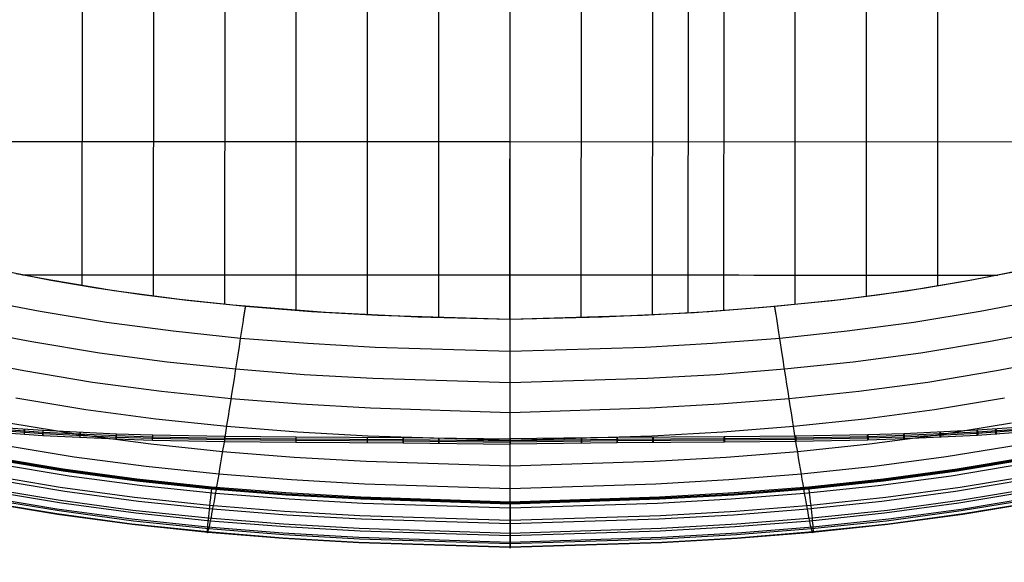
# Model space of a CAD drawing. Extents: x -260 to 296, y -277 to 294.
# Tile 13 of 241: x -74 to 111, y -277 to -175. Entities that reach past the tile are written whole.
import ezdxf

# ---------------------------------------------------------------- set-up
doc = ezdxf.new("R2010")
doc.units = 0
doc.layers.add('PREDEFINITO', color=7, linetype='CONTINUOUS')

msp = doc.modelspace()

# ---------------------------------------------------------------- linework, layer by layer
at = {"layer": 'PREDEFINITO'}
for p, q in [((17.97, -230.99, 484.11), (18.08, 156.58, 465.94)), ((4.59, -230.66, 484), (4.71, 149.27, 466.35)), ((31.34, -230.67, 484.16), (31.47, 149.32, 466.5)), ((-8.79, -230.11, 483.84), (-8.62, 85.67, 468.06)), ((44.72, -230.13, 484.16), (44.9, 84, 468.42)), ((51.41, -229.76, 484.14), (51.59, 65.02, 468.59)), ((17.97, 58.84, 407.41), (17.97, -265.16, 420.78)), ((17.97, 58.47, 398.42), (17.97, -265.53, 411.79)), ((-22.17, -229.3, 483.63), (-22, 48.32, 468.07)), ((58.1, -229.32, 484.11), (58.27, 48.3, 468.53)), ((-35.55, -228.15, 483.37), (-35.38, 34.21, 467.02)), ((71.48, -228.18, 484.01), (71.65, 34.18, 467.64)), ((-48.92, -226.62, 483.06), (-48.75, 27.93, 465.46)), ((84.86, -226.66, 483.85), (85.04, 27.89, 466.22)), ((-62.3, -224.65, 482.67), (-62.18, -47.24, 470.05)), ((98.25, -224.7, 483.62), (98.37, -47.29, 470.97)), ((-143.21, -197.57, 478.08), (17.98, -197.56, 482.61)), ((17.98, -197.56, 482.61), (179.28, -197.66, 479.99)), ((-68.19, -223.62, 482.48), (-79.91, -221.29, 482.05)), ((116.85, -221.14, 483.19), (110.73, -222.42, 483.35)), ((-68.6, -223.55, 482.47), (-74.71, -222.38, 482.25)), ((-56.37, -225.58, 482.86), (-68.6, -223.55, 482.47)), ((112.48, -222.07, 483.3), (103.98, -223.71, 483.5)), ((110.73, -222.42, 483.35), (104.62, -223.59, 483.49)), ((-59.68, -225.07, 482.75), (-68.19, -223.62, 482.48)), ((-51.13, -226.32, 483), (-59.68, -225.07, 482.75)), ((95.49, -225.14, 483.67), (86.97, -226.38, 483.82)), ((104.62, -223.59, 483.49), (92.38, -225.62, 483.73)), ((103.98, -223.71, 483.5), (95.49, -225.14, 483.67)), ((-44.07, -227.22, 483.18), (-56.37, -225.58, 482.86)), ((-42.61, -227.39, 483.21), (-51.13, -226.32, 483)), ((-31.67, -228.52, 483.46), (-44.07, -227.22, 483.18)), ((80.08, -227.25, 483.92), (67.67, -228.54, 484.04)), ((86.97, -226.38, 483.82), (78.46, -227.44, 483.93)), ((92.38, -225.62, 483.73), (80.08, -227.25, 483.92)), ((-70.21, -229.44, 482.13), (-76.43, -228.25, 481.94)), ((-34.03, -228.3, 483.41), (-42.61, -227.39, 483.21)), ((-16.67, -229.67, 483.72), (-34.03, -228.3, 483.41)), ((-31.79, -229.28, 483.6), (-31.76, -229.09, 483.57)), ((-31.76, -229.09, 483.57), (-31.73, -228.9, 483.54)), ((-31.73, -228.9, 483.54), (-31.7, -228.71, 483.5)), ((-31.7, -228.71, 483.5), (-31.68, -228.61, 483.48)), ((-31.68, -228.61, 483.48), (-31.67, -228.52, 483.46)), ((-19.29, -229.5, 483.68), (-31.67, -228.52, 483.46)), ((65.57, -228.73, 484.06), (52.55, -229.69, 484.13)), ((67.67, -228.54, 484.04), (55.29, -229.52, 484.12)), ((78.46, -227.44, 483.93), (65.57, -228.73, 484.06)), ((67.7, -228.73, 483.97), (67.67, -228.54, 484.04)), ((67.73, -228.91, 483.9), (67.7, -228.73, 483.97)), ((67.76, -229.1, 483.84), (67.73, -228.91, 483.9)), ((67.79, -229.29, 483.78), (67.76, -229.1, 483.84)), ((112.44, -228.25, 482.02), (106.21, -229.45, 482.2)), ((-57.75, -231.51, 482.45), (-70.21, -229.44, 482.13)), ((-32.07, -231.16, 483.57), (-32.05, -230.97, 483.59)), ((-32.05, -230.97, 483.59), (-32.02, -230.78, 483.61)), ((-32.02, -230.78, 483.61), (-31.99, -230.6, 483.62)), ((-31.99, -230.6, 483.62), (-31.96, -230.41, 483.63)), ((-31.96, -230.41, 483.63), (-31.93, -230.22, 483.64)), ((-31.93, -230.22, 483.64), (-31.9, -230.03, 483.64)), ((-31.9, -230.03, 483.64), (-31.87, -229.85, 483.64)), ((-31.87, -229.85, 483.64), (-31.84, -229.66, 483.63)), ((-31.84, -229.66, 483.63), (-31.81, -229.47, 483.62)), ((-31.81, -229.47, 483.62), (-31.79, -229.28, 483.6)), ((-6.86, -230.21, 483.86), (-19.29, -229.5, 483.68)), ((0.68, -230.53, 483.96), (-16.67, -229.67, 483.72)), ((18, -230.99, 484.13), (-6.86, -230.21, 483.86)), ((18, -230.99, 484.11), (0.68, -230.53, 483.96)), ((42.86, -230.22, 484.16), (18, -230.99, 484.13)), ((35.26, -230.54, 484.16), (18, -230.99, 484.11)), ((52.55, -229.69, 484.13), (35.26, -230.54, 484.16)), ((55.29, -229.52, 484.12), (42.86, -230.22, 484.16)), ((67.82, -229.47, 483.73), (67.79, -229.29, 483.78)), ((67.84, -229.66, 483.68), (67.82, -229.47, 483.73)), ((67.87, -229.84, 483.64), (67.84, -229.66, 483.68)), ((67.9, -230.03, 483.6), (67.87, -229.84, 483.64)), ((67.96, -230.4, 483.53), (67.9, -230.03, 483.6)), ((68.02, -230.78, 483.47), (67.96, -230.4, 483.53)), ((68.42, -233.39, 483.16), (68.02, -230.78, 483.47)), ((106.21, -229.45, 482.2), (93.75, -231.51, 482.51)), ((-45.22, -233.18, 482.71), (-57.75, -231.51, 482.45)), ((-32.36, -233.02, 483.22), (-32.25, -232.28, 483.38)), ((-32.25, -232.28, 483.38), (-32.19, -231.9, 483.45)), ((-32.19, -231.9, 483.45), (-32.13, -231.53, 483.51)), ((-32.13, -231.53, 483.51), (-32.07, -231.16, 483.57)), ((93.75, -231.51, 482.51), (81.22, -233.18, 482.76)), ((-71.78, -235.16, 480.58), (-78.12, -233.95, 480.39)), ((-32.59, -234.5, 482.92), (-45.22, -233.18, 482.71)), ((-32.82, -236.04, 482.58), (-32.59, -234.5, 482.92)), ((-32.59, -234.5, 482.92), (-32.53, -234.13, 482.98)), ((-19.98, -235.49, 483.07), (-32.59, -234.5, 482.92)), ((-32.53, -234.13, 482.98), (-32.47, -233.76, 483.06)), ((-32.47, -233.76, 483.06), (-32.36, -233.02, 483.22)), ((68.59, -234.5, 482.96), (55.98, -235.49, 483.11)), ((68.47, -233.76, 483.11), (68.42, -233.39, 483.16)), ((68.53, -234.13, 483.04), (68.47, -233.76, 483.11)), ((68.56, -234.31, 483), (68.53, -234.13, 483.04)), ((68.59, -234.5, 482.96), (68.56, -234.31, 483)), ((81.22, -233.18, 482.76), (68.59, -234.5, 482.96)), ((69.04, -237.43, 482.22), (68.59, -234.5, 482.96)), ((114.12, -233.94, 480.37), (107.78, -235.16, 480.56)), ((-59.1, -237.26, 480.89), (-71.78, -235.16, 480.58)), ((-33.06, -237.58, 482.18), (-32.82, -236.04, 482.58)), ((-7.32, -236.21, 483.19), (-19.98, -235.49, 483.07)), ((18, -237, 483.32), (-7.32, -236.21, 483.19)), ((43.32, -236.21, 483.21), (18, -237, 483.32)), ((55.98, -235.49, 483.11), (43.32, -236.21, 483.21)), ((107.78, -235.16, 480.56), (95.1, -237.26, 480.87)), ((-46.35, -238.96, 481.15), (-59.1, -237.26, 480.89)), ((-33.29, -239.1, 481.73), (-33.06, -237.58, 482.18)), ((69.27, -238.87, 481.8), (69.04, -237.43, 482.22)), ((95.1, -237.26, 480.87), (82.35, -238.96, 481.13)), ((-73.3, -240.62, 478.23), (-79.75, -239.38, 478.05)), ((-33.49, -240.31, 481.35), (-46.35, -238.96, 481.15)), ((-33.52, -240.6, 481.23), (-33.29, -239.1, 481.73)), ((69.38, -239.59, 481.58), (69.27, -238.87, 481.8)), ((69.49, -240.3, 481.34), (69.38, -239.59, 481.58)), ((82.35, -238.96, 481.13), (69.49, -240.3, 481.34)), ((115.75, -239.38, 478.02), (109.3, -240.62, 478.21)), ((-60.4, -242.76, 478.54), (-73.3, -240.62, 478.23)), ((-33.75, -242.08, 480.68), (-33.52, -240.6, 481.23)), ((-20.66, -241.32, 481.5), (-33.49, -240.31, 481.35)), ((-7.77, -242.05, 481.61), (-20.66, -241.32, 481.5)), ((18, -242.86, 481.72), (-7.77, -242.05, 481.61)), ((43.77, -242.05, 481.6), (18, -242.86, 481.72)), ((56.66, -241.32, 481.49), (43.77, -242.05, 481.6)), ((69.49, -240.3, 481.34), (56.66, -241.32, 481.49)), ((69.71, -241.72, 480.81), (69.49, -240.3, 481.34)), ((69.93, -243.12, 480.25), (69.71, -241.72, 480.81)), ((109.3, -240.62, 478.21), (96.4, -242.76, 478.52)), ((-47.44, -244.49, 478.79), (-60.4, -242.76, 478.54)), ((-34.21, -244.99, 479.41), (-33.98, -243.55, 480.07)), ((-33.98, -243.55, 480.07), (-33.75, -242.08, 480.68)), ((70.15, -244.5, 479.64), (69.93, -243.12, 480.25)), ((96.4, -242.76, 478.52), (83.44, -244.49, 478.78)), ((-61.64, -247.9, 475.47), (-74.75, -245.72, 475.17)), ((-34.36, -245.85, 478.99), (-47.44, -244.49, 478.79)), ((-34.43, -246.41, 478.7), (-34.21, -244.99, 479.41)), ((70.36, -245.85, 478.98), (70.15, -244.5, 479.64)), ((83.44, -244.49, 478.78), (70.36, -245.85, 478.98)), ((110.75, -245.72, 475.15), (97.64, -247.9, 475.46)), ((-34.65, -247.8, 477.95), (-34.43, -246.41, 478.7)), ((-21.31, -246.88, 479.14), (-34.36, -245.85, 478.99)), ((-8.21, -247.63, 479.25), (-21.31, -246.88, 479.14)), ((57.31, -246.88, 479.13), (44.21, -247.63, 479.24)), ((70.36, -245.85, 478.98), (57.31, -246.88, 479.13)), ((70.57, -247.19, 478.28), (70.36, -245.85, 478.98)), ((70.78, -248.5, 477.53), (70.57, -247.19, 478.28)), ((-48.47, -249.66, 475.72), (-61.64, -247.9, 475.47)), ((-35.08, -250.5, 476.29), (-34.87, -249.17, 477.14)), ((-34.87, -249.17, 477.14), (-34.65, -247.8, 477.95)), ((18, -248.45, 479.36), (-8.21, -247.63, 479.25)), ((44.21, -247.63, 479.24), (18, -248.45, 479.36)), ((70.99, -249.78, 476.74), (70.78, -248.5, 477.53)), ((97.64, -247.9, 475.46), (84.47, -249.66, 475.71)), ((-83.6, -251.12, 469.64), (-69.73, -252.12, 471.43)), ((-83.49, -250.76, 469.04), (-69.64, -251.76, 470.82)), ((-62.79, -252.6, 471.75), (-76.09, -250.39, 471.45)), ((-35.19, -251.05, 475.92), (-48.47, -249.66, 475.72)), ((-35.29, -251.81, 475.39), (-35.08, -250.5, 476.29)), ((-21.93, -252.09, 476.06), (-35.19, -251.05, 475.92)), ((71.19, -251.04, 475.91), (57.93, -252.09, 476.06)), ((71.19, -251.04, 475.91), (70.99, -249.78, 476.74)), ((84.47, -249.66, 475.71), (71.19, -251.04, 475.91)), ((71.39, -252.28, 475.03), (71.19, -251.04, 475.91)), ((112.09, -250.39, 471.43), (98.79, -252.59, 471.73)), ((119.49, -250.76, 469.04), (105.64, -251.76, 470.82)), ((119.6, -251.12, 469.64), (105.73, -252.12, 471.43)), ((-83.61, -251.73, 469.28), (-69.73, -252.73, 471.07)), ((-83.49, -251.37, 468.68), (-69.63, -252.37, 470.46)), ((-69.73, -252.12, 471.43), (-55.97, -252.76, 472.94)), ((-69.73, -252.73, 471.07), (-55.96, -253.37, 472.58)), ((-69.64, -251.76, 470.82), (-55.9, -252.41, 472.33)), ((-69.63, -252.37, 470.46), (-55.88, -253.02, 471.97)), ((-49.43, -254.38, 471.99), (-62.79, -252.6, 471.75)), ((-55.97, -252.76, 472.94), (-49.17, -252.97, 473.59)), ((-55.9, -252.41, 472.33), (-49.1, -252.62, 472.98)), ((-55.88, -253.02, 471.97), (-49.09, -253.23, 472.62)), ((-49.17, -252.97, 473.59), (-35.6, -253.24, 474.7)), ((-49.1, -252.62, 472.98), (-35.55, -252.88, 474.09)), ((-35.7, -254.33, 473.45), (-35.5, -253.09, 474.44)), ((-35.55, -252.88, 474.09), (-22.18, -253, 474.94)), ((-35.5, -253.09, 474.44), (-35.29, -251.81, 475.39)), ((-22.18, -253, 474.94), (-2.09, -253.12, 475.76)), ((-8.62, -252.85, 476.17), (-21.93, -252.09, 476.06)), ((18, -253.68, 476.28), (-8.62, -252.85, 476.17)), ((-2.09, -253.12, 475.76), (18, -253.39, 476.03)), ((44.62, -252.85, 476.16), (18, -253.68, 476.28)), ((38.09, -253.12, 475.76), (18, -253.39, 476.03)), ((58.18, -253, 474.94), (38.09, -253.12, 475.76)), ((57.93, -252.09, 476.06), (44.62, -252.85, 476.16)), ((71.55, -252.88, 474.09), (58.18, -253, 474.94)), ((71.58, -253.48, 474.12), (71.39, -252.28, 475.03)), ((85.1, -252.62, 472.98), (71.55, -252.88, 474.09)), ((85.17, -252.97, 473.59), (71.6, -253.24, 474.7)), ((91.88, -253.02, 471.97), (85.09, -253.23, 472.62)), ((91.9, -252.41, 472.33), (85.1, -252.62, 472.98)), ((91.97, -252.76, 472.94), (85.17, -252.97, 473.59)), ((98.79, -252.59, 471.73), (85.43, -254.38, 471.98)), ((105.63, -252.37, 470.46), (91.88, -253.02, 471.97)), ((105.64, -251.76, 470.82), (91.9, -252.41, 472.33)), ((105.73, -252.73, 471.07), (91.96, -253.37, 472.58)), ((105.73, -252.12, 471.43), (91.97, -252.76, 472.94)), ((119.49, -251.37, 468.68), (105.63, -252.37, 470.46)), ((119.61, -251.73, 469.28), (105.73, -252.73, 471.07)), ((-63.84, -256.77, 467.42), (-77.31, -254.53, 467.14)), ((-55.96, -253.37, 472.58), (-49.15, -253.58, 473.23)), ((-35.96, -255.79, 472.18), (-49.43, -254.38, 471.99)), ((-49.15, -253.58, 473.23), (-35.58, -253.85, 474.34)), ((-49.09, -253.23, 472.62), (-35.53, -253.49, 473.73)), ((-35.9, -255.54, 472.42), (-35.7, -254.33, 473.45)), ((-35.6, -253.24, 474.7), (-22.21, -253.36, 475.55)), ((-35.58, -253.85, 474.34), (-22.2, -253.97, 475.19)), ((-35.53, -253.49, 473.73), (-22.16, -253.61, 474.58)), ((-22.21, -253.36, 475.55), (-2.11, -253.48, 476.37)), ((-22.2, -253.97, 475.19), (-2.11, -254.09, 476.01)), ((-22.16, -253.61, 474.58), (-2.09, -253.73, 475.4)), ((-2.11, -253.48, 476.37), (18, -253.75, 476.64)), ((-2.11, -254.09, 476.01), (17.99, -254.36, 476.28)), ((-2.09, -253.73, 475.4), (18, -254, 475.67)), ((17.99, -254.36, 476.28), (18, -254.36, 476.28)), ((38.11, -253.48, 476.37), (18, -253.75, 476.64)), ((38.09, -253.73, 475.4), (18, -254, 475.67)), ((18, -254, 475.67), (18, -254, 475.67)), ((18, -254, 475.67), (18, -254, 475.67)), ((18.01, -254.36, 476.28), (18, -254.36, 476.28)), ((38.11, -254.09, 476.01), (18.01, -254.36, 476.28)), ((58.16, -253.61, 474.58), (38.09, -253.73, 475.4)), ((58.21, -253.36, 475.55), (38.11, -253.48, 476.37)), ((58.2, -253.97, 475.19), (38.11, -254.09, 476.01)), ((71.53, -253.49, 473.73), (58.16, -253.61, 474.58)), ((71.58, -253.85, 474.34), (58.2, -253.97, 475.19)), ((71.6, -253.24, 474.7), (58.21, -253.36, 475.55)), ((85.09, -253.23, 472.62), (71.53, -253.49, 473.73)), ((71.77, -254.65, 473.16), (71.58, -253.48, 474.12)), ((85.15, -253.58, 473.23), (71.58, -253.85, 474.34)), ((71.96, -255.79, 472.17), (71.77, -254.65, 473.16)), ((85.43, -254.38, 471.98), (71.96, -255.79, 472.17)), ((91.96, -253.37, 472.58), (85.15, -253.58, 473.23)), ((113.31, -254.53, 467.13), (99.84, -256.76, 467.42)), ((-79.72, -256.69, 420.43), (-65.91, -259.01, 420.53)), ((-50.31, -258.58, 467.66), (-63.84, -256.77, 467.42)), ((-36.28, -257.84, 470.23), (-36.09, -256.71, 471.34)), ((-36.09, -256.71, 471.34), (-35.9, -255.54, 472.42)), ((-22.51, -256.85, 472.32), (-35.96, -255.79, 472.18)), ((-9, -257.62, 472.42), (-22.51, -256.85, 472.32)), ((58.51, -256.85, 472.31), (45, -257.62, 472.42)), ((71.96, -255.79, 472.17), (58.51, -256.85, 472.31)), ((72.14, -256.9, 471.14), (71.96, -255.79, 472.17)), ((99.84, -256.76, 467.42), (86.31, -258.58, 467.65)), ((101.91, -259.01, 420.53), (115.72, -256.69, 420.43)), ((-79.72, -256.88, 415.94), (-65.91, -259.19, 416.03)), ((-65.91, -259.38, 411.53), (-79.72, -257.07, 411.44)), ((-79.72, -257.07, 411.22), (-65.91, -259.38, 411.32)), ((-64.76, -260.34, 462.58), (-78.38, -258.07, 462.31)), ((-36.66, -260, 467.84), (-50.31, -258.58, 467.66)), ((-36.46, -258.93, 469.07), (-36.28, -257.84, 470.23)), ((18, -258.47, 472.54), (-9, -257.62, 472.42)), ((45, -257.62, 472.42), (18, -258.47, 472.54)), ((72.32, -257.97, 470.07), (72.14, -256.9, 471.14)), ((72.49, -259, 468.97), (72.32, -257.97, 470.07)), ((86.31, -258.58, 467.65), (72.66, -260, 467.83)), ((114.38, -258.07, 462.3), (100.76, -260.34, 462.58)), ((101.91, -259.19, 416.03), (115.72, -256.88, 415.94)), ((115.72, -257.07, 411.44), (101.91, -259.38, 411.53)), ((101.91, -259.38, 411.32), (115.72, -257.07, 411.22)), ((-66.46, -262.48, 416.48), (-80.36, -260.16, 416.36)), ((-65.91, -259.01, 420.53), (-52.04, -260.88, 420.6)), ((-65.91, -259.19, 416.03), (-52.04, -261.06, 416.11)), ((-52.04, -261.25, 411.61), (-65.91, -259.38, 411.53)), ((-65.91, -259.38, 411.32), (-52.04, -261.25, 411.4)), ((-51.08, -262.17, 462.81), (-64.76, -260.34, 462.58)), ((-36.81, -261, 466.65), (-36.64, -259.99, 467.88)), ((-23.03, -261.08, 467.98), (-36.66, -260, 467.84)), ((-36.64, -259.99, 467.88), (-36.46, -258.93, 469.07)), ((72.66, -260, 467.83), (59.03, -261.08, 467.97)), ((72.66, -260, 467.83), (72.49, -259, 468.97)), ((72.82, -260.97, 466.67), (72.66, -260, 467.83)), ((100.76, -260.34, 462.58), (87.08, -262.17, 462.8)), ((88.04, -260.88, 420.6), (101.91, -259.01, 420.53)), ((88.04, -261.06, 416.11), (101.91, -259.19, 416.03)), ((101.91, -259.38, 411.53), (88.04, -261.25, 411.61)), ((88.04, -261.25, 411.4), (101.91, -259.38, 411.32)), ((116.36, -260.16, 416.36), (102.46, -262.48, 416.48)), ((-65.55, -263.25, 457.31), (-79.29, -260.96, 457.05)), ((-52.04, -260.88, 420.6), (-38.04, -262.35, 420.67)), ((-52.04, -261.06, 416.11), (-38.04, -262.54, 416.17)), ((-38.04, -262.72, 411.67), (-52.04, -261.25, 411.61)), ((-52.04, -261.25, 411.4), (-38.04, -262.72, 411.46)), ((-37.27, -263.62, 462.98), (-51.08, -262.17, 462.81)), ((-38.04, -262.35, 420.67), (-24.07, -263.46, 420.71)), ((-38.04, -262.72, 411.67), (-38.04, -262.35, 420.67)), ((-37.14, -262.89, 464.09), (-36.98, -261.97, 465.39)), ((-36.98, -261.97, 465.39), (-36.81, -261, 466.65)), ((-9.35, -261.87, 468.08), (-23.03, -261.08, 467.98)), ((18, -262.72, 468.19), (-9.35, -261.87, 468.08)), ((45.35, -261.86, 468.08), (18, -262.72, 468.19)), ((59.03, -261.08, 467.97), (45.35, -261.86, 468.08)), ((60.07, -263.46, 420.71), (74.04, -262.35, 420.67)), ((72.98, -261.89, 465.47), (72.82, -260.97, 466.67)), ((73.13, -262.77, 464.24), (72.98, -261.89, 465.47)), ((87.08, -262.17, 462.8), (73.27, -263.62, 462.98)), ((74.04, -262.35, 420.67), (88.04, -260.88, 420.6)), ((74.04, -262.54, 416.17), (88.04, -261.06, 416.11)), ((88.04, -261.25, 411.61), (74.04, -262.72, 411.67)), ((74.04, -262.72, 411.46), (88.04, -261.25, 411.4)), ((74.04, -262.72, 411.67), (74.04, -262.35, 420.67)), ((115.29, -260.96, 457.04), (101.55, -263.25, 457.3)), ((-67.06, -266.56, 427.81), (-81.06, -264.22, 427.65)), ((-66.84, -264.89, 422.01), (-80.81, -262.56, 421.87)), ((-66.18, -265.45, 451.69), (-80.03, -263.14, 451.45)), ((-52.49, -264.37, 416.57), (-66.46, -262.48, 416.48)), ((-51.73, -265.1, 457.52), (-65.55, -263.25, 457.31)), ((-38.15, -263.61, 412.79), (-38.25, -264.45, 414.14)), ((-38.04, -262.72, 411.46), (-38.15, -263.61, 412.79)), ((-38.04, -262.54, 416.17), (-24.07, -263.65, 416.21)), ((-24.07, -263.84, 411.72), (-38.04, -262.72, 411.67)), ((-38.04, -262.72, 411.46), (-24.07, -263.84, 411.5)), ((-37.44, -264.6, 461.4), (-37.29, -263.77, 462.76)), ((-37.29, -263.77, 462.76), (-37.14, -262.89, 464.09)), ((-23.5, -264.71, 463.11), (-37.27, -263.62, 462.98)), ((-24.07, -263.46, 420.71), (-10.05, -264.27, 420.74)), ((-24.07, -263.65, 416.21), (-10.05, -264.46, 416.25)), ((-10.05, -264.64, 411.75), (-24.07, -263.84, 411.72)), ((-24.07, -263.84, 411.5), (-10.05, -264.64, 411.54)), ((46.05, -264.27, 420.74), (60.07, -263.46, 420.71)), ((46.05, -264.46, 416.25), (60.07, -263.65, 416.21)), ((60.07, -263.84, 411.72), (46.05, -264.64, 411.75)), ((46.05, -264.64, 411.54), (60.07, -263.84, 411.5)), ((73.27, -263.62, 462.98), (59.5, -264.71, 463.11)), ((60.07, -263.65, 416.21), (74.04, -262.54, 416.17)), ((74.04, -262.72, 411.67), (60.07, -263.84, 411.72)), ((60.07, -263.84, 411.5), (74.04, -262.72, 411.46)), ((73.27, -263.62, 462.98), (73.13, -262.77, 464.24)), ((73.41, -264.42, 461.69), (73.27, -263.62, 462.98)), ((74.04, -262.72, 411.46), (74.14, -263.57, 412.71)), ((74.14, -263.57, 412.71), (74.24, -264.37, 414)), ((101.55, -263.25, 457.3), (87.73, -265.1, 457.51)), ((102.46, -262.48, 416.48), (88.49, -264.37, 416.57)), ((116.03, -263.14, 451.45), (102.18, -265.45, 451.69)), ((116.81, -262.56, 421.87), (102.84, -264.89, 422.01)), ((117.06, -264.22, 427.65), (103.06, -266.56, 427.81)), ((-67.1, -267.46, 433.78), (-81.1, -265.12, 433.6)), ((-66.96, -267.57, 439.83), (-80.95, -265.24, 439.62)), ((-66.66, -266.9, 445.83), (-80.59, -264.57, 445.61)), ((-52.82, -266.78, 422.12), (-66.84, -264.89, 422.01)), ((-52.26, -267.32, 451.89), (-66.18, -265.45, 451.69)), ((-38.41, -265.85, 416.65), (-52.49, -264.37, 416.57)), ((-37.8, -266.56, 457.68), (-51.73, -265.1, 457.52)), ((-38.43, -265.99, 416.94), (-38.51, -266.69, 418.38)), ((-38.34, -265.24, 415.53), (-38.43, -265.99, 416.94)), ((-24.35, -266.97, 416.7), (-38.41, -265.85, 416.65)), ((-38.25, -264.45, 414.14), (-38.34, -265.24, 415.53)), ((-37.71, -266.12, 458.6), (-37.58, -265.39, 460.01)), ((-37.58, -265.39, 460.01), (-37.44, -264.6, 461.4)), ((-9.66, -265.5, 463.21), (-23.5, -264.71, 463.11)), ((-10.05, -264.27, 420.74), (18, -265.16, 420.78)), ((-10.05, -264.46, 416.25), (18, -265.34, 416.28)), ((18, -265.53, 411.79), (-10.05, -264.64, 411.75)), ((-10.05, -264.64, 411.54), (18, -265.53, 411.57)), ((18, -266.37, 463.31), (-9.66, -265.5, 463.21)), ((18, -265.16, 420.78), (46.05, -264.27, 420.74)), ((18, -265.34, 416.28), (46.05, -264.46, 416.25)), ((46.05, -264.64, 411.75), (18, -265.53, 411.79)), ((18, -265.53, 411.57), (46.05, -264.64, 411.54)), ((18, -265.53, 411.79), (18, -265.16, 420.78)), ((45.66, -265.5, 463.21), (18, -266.37, 463.31)), ((59.5, -264.71, 463.11), (45.66, -265.5, 463.21)), ((74.41, -265.85, 416.65), (60.35, -266.97, 416.7)), ((73.55, -265.18, 460.38), (73.41, -264.42, 461.69)), ((73.68, -265.89, 459.04), (73.55, -265.18, 460.38)), ((73.8, -266.56, 457.68), (73.68, -265.89, 459.04)), ((87.73, -265.1, 457.51), (73.8, -266.56, 457.68)), ((74.24, -264.37, 414), (74.33, -265.13, 415.31)), ((74.33, -265.13, 415.31), (74.41, -265.85, 416.65)), ((88.49, -264.37, 416.57), (74.41, -265.85, 416.65)), ((74.41, -265.85, 416.65), (74.48, -266.52, 418.01)), ((102.18, -265.45, 451.69), (88.26, -267.32, 451.88)), ((102.84, -264.89, 422.01), (88.81, -266.78, 422.12)), ((116.59, -264.57, 445.6), (102.66, -266.9, 445.83)), ((116.95, -265.24, 439.62), (102.96, -267.57, 439.82)), ((117.1, -265.12, 433.6), (103.1, -267.46, 433.78)), ((-53.03, -269.35, 433.93), (-67.1, -267.46, 433.78)), ((-52.99, -268.45, 427.94), (-67.06, -266.56, 427.81)), ((-52.91, -269.46, 439.99), (-66.96, -267.57, 439.83)), ((-52.66, -268.78, 446.01), (-66.66, -266.9, 445.83)), ((-38.67, -268.27, 422.21), (-52.82, -266.78, 422.12)), ((-38.22, -268.79, 452.04), (-52.26, -267.32, 451.89)), ((-38.64, -267.93, 421.33), (-38.69, -268.47, 422.84)), ((-38.58, -267.33, 419.85), (-38.64, -267.93, 421.33)), ((-38.51, -266.69, 418.38), (-38.58, -267.33, 419.85)), ((-38.07, -268.03, 454.21), (-37.96, -267.45, 455.69)), ((-37.96, -267.45, 455.69), (-37.84, -266.81, 457.16)), ((-37.84, -266.81, 457.16), (-37.71, -266.12, 458.6)), ((-23.89, -267.66, 457.81), (-37.8, -266.56, 457.68)), ((-10.23, -267.78, 416.74), (-24.35, -266.97, 416.7)), ((-9.92, -268.46, 457.9), (-23.89, -267.66, 457.81)), ((18, -268.67, 416.79), (-10.23, -267.78, 416.74)), ((46.23, -267.78, 416.74), (18, -268.67, 416.79)), ((59.89, -267.66, 457.81), (45.92, -268.46, 457.9)), ((60.35, -266.97, 416.7), (46.23, -267.78, 416.74)), ((73.8, -266.56, 457.68), (59.89, -267.66, 457.81)), ((73.91, -267.19, 456.3), (73.8, -266.56, 457.68)), ((74.02, -267.77, 454.9), (73.91, -267.19, 456.3)), ((74.13, -268.3, 453.48), (74.02, -267.77, 454.9)), ((88.26, -267.32, 451.88), (74.22, -268.79, 452.04)), ((74.48, -266.52, 418.01), (74.55, -267.15, 419.39)), ((74.55, -267.15, 419.39), (74.61, -267.73, 420.79)), ((74.61, -267.73, 420.79), (74.67, -268.27, 422.21)), ((88.81, -266.78, 422.12), (74.67, -268.27, 422.21)), ((102.66, -266.9, 445.83), (88.66, -268.78, 446.01)), ((102.96, -267.57, 439.82), (88.91, -269.46, 439.99)), ((103.06, -266.56, 427.81), (88.99, -268.45, 427.94)), ((103.1, -267.46, 433.78), (89.03, -269.35, 433.93)), ((-38.83, -270.84, 434.05), (-53.03, -269.35, 433.93)), ((-38.81, -269.95, 428.04), (-52.99, -268.45, 427.94)), ((-38.74, -270.95, 440.12), (-52.91, -269.46, 439.99)), ((-38.54, -270.26, 446.15), (-52.66, -268.78, 446.01)), ((-38.78, -269.41, 425.9), (-38.81, -269.79, 427.45)), ((-38.74, -268.97, 424.36), (-38.78, -269.41, 425.9)), ((-38.69, -268.47, 422.84), (-38.74, -268.97, 424.36)), ((-24.54, -269.4, 422.27), (-38.67, -268.27, 422.21)), ((-38.45, -269.86, 448.09), (-38.37, -269.48, 449.64)), ((-38.37, -269.48, 449.64), (-38.28, -269.05, 451.18)), ((-38.28, -269.05, 451.18), (-38.18, -268.57, 452.7)), ((-24.21, -269.9, 452.16), (-38.22, -268.79, 452.04)), ((-38.18, -268.57, 452.7), (-38.07, -268.03, 454.21)), ((-10.36, -270.21, 422.32), (-24.54, -269.4, 422.27)), ((18, -269.34, 458), (-9.92, -268.46, 457.9)), ((45.92, -268.46, 457.9), (18, -269.34, 458)), ((60.54, -269.4, 422.27), (46.36, -270.21, 422.32)), ((74.22, -268.79, 452.04), (60.21, -269.9, 452.16)), ((74.67, -268.27, 422.21), (60.54, -269.4, 422.27)), ((74.22, -268.79, 452.04), (74.13, -268.3, 453.48)), ((74.31, -269.23, 450.59), (74.22, -268.79, 452.04)), ((74.39, -269.62, 449.12), (74.31, -269.23, 450.59)), ((74.47, -269.96, 447.64), (74.39, -269.62, 449.12)), ((88.66, -268.78, 446.01), (74.54, -270.26, 446.15)), ((74.67, -268.27, 422.21), (74.71, -268.76, 423.64)), ((74.71, -268.76, 423.64), (74.75, -269.2, 425.09)), ((88.91, -269.46, 439.99), (74.74, -270.95, 440.12)), ((74.75, -269.2, 425.09), (74.78, -269.6, 426.56)), ((74.78, -269.6, 426.56), (74.81, -269.95, 428.04)), ((88.99, -268.45, 427.94), (74.81, -269.95, 428.04)), ((89.03, -269.35, 433.93), (74.83, -270.84, 434.04)), ((-38.84, -270.41, 430.59), (-38.85, -270.63, 432.18)), ((-38.85, -270.63, 432.18), (-38.85, -270.8, 433.77)), ((-38.85, -270.8, 433.77), (-38.84, -270.92, 435.37)), ((-38.83, -270.13, 429.02), (-38.84, -270.41, 430.59)), ((-38.84, -270.92, 435.37), (-38.82, -270.98, 436.97)), ((-38.81, -269.79, 427.45), (-38.83, -270.13, 429.02)), ((-24.67, -271.97, 434.13), (-38.83, -270.84, 434.05)), ((-38.82, -270.98, 436.97), (-38.79, -270.98, 438.57)), ((-24.65, -271.07, 428.12), (-38.81, -269.95, 428.04)), ((-38.79, -270.98, 438.57), (-38.75, -270.93, 440.17)), ((-38.75, -270.93, 440.17), (-38.71, -270.83, 441.76)), ((-24.6, -272.07, 440.22), (-38.74, -270.95, 440.12)), ((-38.71, -270.83, 441.76), (-38.66, -270.67, 443.36)), ((-38.66, -270.67, 443.36), (-38.6, -270.45, 444.94)), ((-38.6, -270.45, 444.94), (-38.53, -270.18, 446.52)), ((-24.45, -271.38, 446.26), (-38.54, -270.26, 446.15)), ((-38.53, -270.18, 446.52), (-38.45, -269.86, 448.09)), ((-10.43, -271.89, 428.17), (-24.65, -271.07, 428.12)), ((-10.3, -272.19, 446.34), (-24.45, -271.38, 446.26)), ((-10.14, -270.71, 452.24), (-24.21, -269.9, 452.16)), ((18, -271.11, 422.37), (-10.36, -270.21, 422.32)), ((18, -271.59, 452.33), (-10.14, -270.71, 452.24)), ((46.36, -270.21, 422.32), (18, -271.11, 422.37)), ((46.14, -270.71, 452.24), (18, -271.59, 452.33)), ((60.21, -269.9, 452.16), (46.14, -270.71, 452.24)), ((60.45, -271.38, 446.26), (46.3, -272.19, 446.34)), ((60.65, -271.07, 428.12), (46.43, -271.89, 428.17)), ((74.54, -270.26, 446.15), (60.45, -271.38, 446.26)), ((74.74, -270.95, 440.12), (60.6, -272.07, 440.21)), ((74.81, -269.95, 428.04), (60.65, -271.07, 428.12)), ((74.83, -270.84, 434.04), (60.67, -271.97, 434.13)), ((74.54, -270.26, 446.15), (74.47, -269.96, 447.64)), ((74.6, -270.51, 444.65), (74.54, -270.26, 446.15)), ((74.66, -270.7, 443.15), (74.6, -270.51, 444.65)), ((74.7, -270.85, 441.63), (74.66, -270.7, 443.15)), ((74.74, -270.95, 440.12), (74.7, -270.85, 441.63)), ((74.78, -271, 438.6), (74.74, -270.95, 440.12)), ((74.8, -271, 437.08), (74.78, -271, 438.6)), ((74.82, -270.94, 435.56), (74.8, -271, 437.08)), ((74.81, -269.95, 428.04), (74.83, -270.24, 429.53)), ((74.83, -270.84, 434.04), (74.82, -270.94, 435.56)), ((74.83, -270.24, 429.53), (74.84, -270.49, 431.03)), ((74.84, -270.69, 432.53), (74.83, -270.84, 434.04)), ((74.84, -270.49, 431.03), (74.84, -270.69, 432.53)), ((-10.44, -272.79, 434.2), (-24.67, -271.97, 434.13)), ((-10.4, -272.89, 440.29), (-24.6, -272.07, 440.22)), ((18, -273.68, 434.27), (-10.44, -272.79, 434.2)), ((18, -272.79, 428.23), (-10.43, -271.89, 428.17)), ((18, -273.78, 440.36), (-10.4, -272.89, 440.29)), ((18, -273.08, 446.42), (-10.3, -272.19, 446.34)), ((46.43, -271.89, 428.17), (18, -272.79, 428.23)), ((46.3, -272.19, 446.34), (18, -273.08, 446.42)), ((46.44, -272.79, 434.2), (18, -273.68, 434.27)), ((46.4, -272.89, 440.29), (18, -273.78, 440.36)), ((60.6, -272.07, 440.21), (46.4, -272.89, 440.29)), ((60.67, -271.97, 434.13), (46.44, -272.79, 434.2))]:
    msp.add_line(p, q, dxfattribs=at)
at = {"layer": 'PREDEFINITO', "extrusion": (-0.990308, 0.064629, -0.122934)}
msp.add_circle((256.26, 473.91, -1.68), 0.5, dxfattribs=at)
at = {"layer": 'PREDEFINITO', "extrusion": (-0.99128, 0.058117, -0.118265)}
msp.add_circle((255.89, 474.12, -1.28), 0.5, dxfattribs=at)
at = {"layer": 'PREDEFINITO', "extrusion": (-0.992983, 0.045994, -0.108942)}
msp.add_circle((255.24, 474.49, -0.74), 0.5, dxfattribs=at)
at = {"layer": 'PREDEFINITO', "extrusion": (-0.994371, 0.035519, -0.099826)}
msp.add_circle((254.73, 474.77, -0.53), 0.5, dxfattribs=at)
at = {"layer": 'PREDEFINITO', "extrusion": (-0.995531, 0.026519, -0.090635)}
msp.add_circle((254.32, 475, -0.68), 0.5, dxfattribs=at)
at = {"layer": 'PREDEFINITO', "extrusion": (-0.997294, 0.013169, -0.072325)}
msp.add_circle((253.81, 475.3, -2.17), 0.5, dxfattribs=at)
at = {"layer": 'PREDEFINITO', "extrusion": (-0.998507, 0.006334, -0.054259)}
msp.add_circle((253.62, 475.48, -5.23), 0.5, dxfattribs=at)
at = {"layer": 'PREDEFINITO', "extrusion": (-0.999329, 0.005757, -0.036181)}
msp.add_circle((253.61, 475.62, -9.88), 0.5, dxfattribs=at)
at = {"layer": 'PREDEFINITO', "extrusion": (-0.999602, 0.007664, -0.027133)}
msp.add_circle((253.61, 475.71, -12.76), 0.5, dxfattribs=at)
at = {"layer": 'PREDEFINITO', "extrusion": (-0.999602, -0.007664, 0.027133)}
msp.add_circle((253.89, 476.69, -23.23), 0.5, dxfattribs=at)
at = {"layer": 'PREDEFINITO', "extrusion": (-0.999329, -0.005757, 0.036181)}
msp.add_circle((253.82, 476.93, -26.1), 0.5, dxfattribs=at)
at = {"layer": 'PREDEFINITO', "extrusion": (-0.998507, -0.006334, 0.054259)}
msp.add_circle((253.85, 477.43, -30.72), 0.5, dxfattribs=at)
at = {"layer": 'PREDEFINITO', "extrusion": (-0.997294, -0.013169, 0.072325)}
msp.add_circle((254.29, 477.91, -33.74), 0.5, dxfattribs=at)
at = {"layer": 'PREDEFINITO', "extrusion": (-0.995531, -0.026519, 0.090635)}
msp.add_circle((255.28, 478.26, -35.15), 0.5, dxfattribs=at)
at = {"layer": 'PREDEFINITO', "extrusion": (-0.994371, -0.035519, 0.099826)}
msp.add_circle((256.01, 478.37, -35.26), 0.5, dxfattribs=at)
at = {"layer": 'PREDEFINITO', "extrusion": (-0.992983, -0.045994, 0.108942)}
msp.add_circle((256.91, 478.4, -35.01), 0.5, dxfattribs=at)
at = {"layer": 'PREDEFINITO', "extrusion": (-0.99128, -0.058117, 0.118265)}
msp.add_circle((258, 478.37, -34.41), 0.5, dxfattribs=at)
at = {"layer": 'PREDEFINITO', "extrusion": (-0.990308, -0.064629, 0.122934)}
msp.add_circle((258.61, 478.33, -33.97), 0.5, dxfattribs=at)
at = {"layer": 'PREDEFINITO', "extrusion": (-0.999777, 0.010861, -0.018093)}
msp.add_circle((253.6, 475.82, -15.97), 0.5, dxfattribs=at)
at = {"layer": 'PREDEFINITO', "extrusion": (-0.999777, -0.010861, 0.018093)}
msp.add_circle((253.99, 476.47, -20.03), 0.5, dxfattribs=at)
at = {"layer": 'PREDEFINITO', "extrusion": (0.000581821, 0.998621, -0.052502)}
msp.add_arc((-45.54, -4165.14, -247.67), 4636.6, 88.53035, 90.79205, dxfattribs=at)
at = {"layer": 'PREDEFINITO', "extrusion": (-1, 8.72114e-16, -4.64087e-16)}
msp.add_arc((227.67, 438.05, -18), 46.2, 325.0334, 85.8751, dxfattribs=at)
at = {"layer": 'PREDEFINITO', "extrusion": (-0.999788, 0.0206, 2.37374e-14)}
msp.add_arc((253.45, 476.15, -23.23), 0.5, 14.5473, 90, dxfattribs=at)
at = {"layer": 'PREDEFINITO', "extrusion": (-0.999788, 0.0206, -2.10428e-14)}
msp.add_arc((253.45, 476.15, -23.23), 0.5, 270, 14.5473, dxfattribs=at)
at = {"layer": 'PREDEFINITO', "extrusion": (-1, 0.00013402, 1.50854e-09)}
msp.add_arc((253.87, 476.15, -18.03), 0.5, 104.5377, 194.5462, dxfattribs=at)
at = {"layer": 'PREDEFINITO', "extrusion": (-1, -0.00013402, -1.50854e-09)}
msp.add_arc((253.88, 476.15, -17.97), 0.5, 104.5377, 194.5462, dxfattribs=at)
at = {"layer": 'PREDEFINITO', "extrusion": (-1, 0.000134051, -3.20241e-08)}
msp.add_arc((253.87, 476.15, -18.03), 0.5, 194.5569, 284.5485, dxfattribs=at)
at = {"layer": 'PREDEFINITO', "extrusion": (-1, -0.000134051, 3.20242e-08)}
msp.add_arc((253.88, 476.15, -17.97), 0.5, 194.5569, 284.5485, dxfattribs=at)
at = {"layer": 'PREDEFINITO', "extrusion": (-1, 0.000134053, 2.5432e-08)}
msp.add_arc((253.87, 476.15, -18.03), 0.5, 14.5569, 104.5485, dxfattribs=at)
at = {"layer": 'PREDEFINITO', "extrusion": (-1, -0.000134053, -2.5432e-08)}
msp.add_arc((253.88, 476.15, -17.97), 0.5, 14.5569, 104.5485, dxfattribs=at)
at = {"layer": 'PREDEFINITO', "extrusion": (-0.999788, -0.0206, -1.41685e-14)}
msp.add_arc((254.19, 476.15, -12.77), 0.5, 14.5473, 90, dxfattribs=at)
at = {"layer": 'PREDEFINITO', "extrusion": (-0.999788, -0.0206, 1.88884e-14)}
msp.add_arc((254.19, 476.15, -12.77), 0.5, 270, 14.5473, dxfattribs=at)
at = {"layer": 'PREDEFINITO', "extrusion": (-1, 0.000134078, -5.64781e-10)}
msp.add_arc((253.87, 476.15, -18.03), 0.5, 284.5377, 14.5462, dxfattribs=at)
at = {"layer": 'PREDEFINITO', "extrusion": (-1, -0.000134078, 5.64793e-10)}
msp.add_arc((253.88, 476.15, -17.97), 0.5, 284.5377, 14.5462, dxfattribs=at)

doc.saveas('drawing.dxf')
